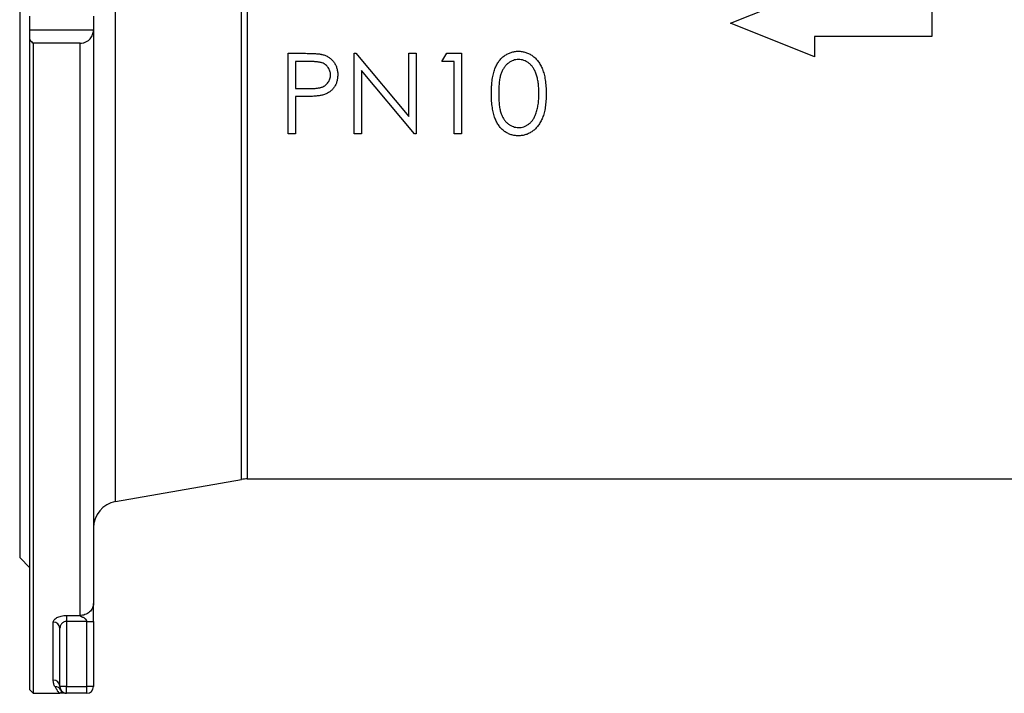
# Model space of a CAD drawing. Header units: millimetres. Extents: x -2916 to -129, y -697 to 1150.
# Tile 1 of 20: x -2916 to -2622, y -53 to 148. Entities that reach past the tile are written whole.
import ezdxf

# ---------------------------------------------------------------- set-up
doc = ezdxf.new("R2010")
doc.units = ezdxf.units.MM

msp = doc.modelspace()

# ---------------------------------------------------------------- linework, layer by layer
at = {"color": 0, "linetype": 'Continuous', "lineweight": 25}
for p, q in [((-2915.78, 306.45), (-2915.78, -12.55)), ((-2887.16, 146.95), (-2887.16, 289.72)), ((-2849.64, 10.8), (-2849.64, 281.07)), ((-2847.9, 279.56), (-2847.9, 10.95)), ((-2703.78, 146.95), (-2678.78, 156.95)), ((-2643.78, 150.95), (-2643.78, 142.95)), ((-2912.78, 144.83), (-2912.78, 149.07)), ((-2893.78, 149.03), (-2893.78, 144.87)), ((-2887.16, 4.18), (-2887.16, 146.95)), ((-2678.78, 136.95), (-2703.78, 146.95)), ((-2893.78, 144.83), (-2912.78, 144.83)), ((-2912.78, 141.93), (-2912.78, 144.83)), ((-2893.78, 144.87), (-2893.78, -26.28)), ((-2912.78, -52.05), (-2912.78, 141.93)), ((-2897.78, 140.95), (-2911.78, 140.95)), ((-2911.78, 140.95), (-2911.78, -53.05)), ((-2897.78, -29.81), (-2897.78, 140.95)), ((-2643.78, 142.95), (-2678.78, 142.95)), ((-2678.78, 142.95), (-2678.78, 136.95)), ((-2835.7, 137.95), (-2830.99, 137.95)), ((-2835.7, 113.95), (-2835.7, 137.95)), ((-2833.54, 135.49), (-2833.54, 127.49)), ((-2829.16, 135.49), (-2833.54, 135.49)), ((-2816.01, 113.95), (-2816.01, 137.95)), ((-2816.01, 137.95), (-2815.55, 137.95)), ((-2815.55, 137.95), (-2799.7, 119.06)), ((-2799.7, 119.06), (-2799.7, 137.95)), ((-2799.7, 137.95), (-2797.54, 137.95)), ((-2797.54, 137.95), (-2797.54, 113.95)), ((-2789.85, 135.49), (-2788.44, 137.95)), ((-2786.16, 135.49), (-2789.85, 135.49)), ((-2788.44, 137.95), (-2784.01, 137.95)), ((-2786.16, 113.95), (-2786.16, 135.49)), ((-2784.01, 137.95), (-2784.01, 113.95)), ((-2798.04, 113.95), (-2813.85, 132.8)), ((-2813.85, 132.8), (-2813.85, 113.95)), ((-2833.54, 127.49), (-2829.34, 127.44)), ((-2831.83, 125.03), (-2833.54, 125.03)), ((-2833.54, 125.03), (-2833.54, 113.95)), ((-2833.54, 113.95), (-2835.7, 113.95)), ((-2813.85, 113.95), (-2816.01, 113.95)), ((-2797.54, 113.95), (-2798.04, 113.95)), ((-2784.01, 113.95), (-2786.16, 113.95)), ((-2887.16, 4.18), (-2849.64, 10.8)), ((-2847.9, 10.95), (-2574.43, 10.95)), ((-2915.78, -12.55), (-2912.78, -15.55)), ((-2905.78, -49.09), (-2905.78, -31.85)), ((-2901.78, -29.81), (-2897.78, -29.81)), ((-2901.78, -29.81), (-2901.78, -31.58)), ((-2895.78, -31.58), (-2901.78, -31.58)), ((-2901.78, -31.58), (-2901.78, -51.05)), ((-2895.78, -51.05), (-2895.78, -31.58)), ((-2893.78, -31.58), (-2893.78, -51.05)), ((-2903.78, -51.05), (-2903.78, -33.64)), ((-2912.78, -52.05), (-2911.78, -53.05)), ((-2901.78, -51.05), (-2903.78, -51.05)), ((-2903.5, -52.06), (-2903.46, -52.16)), ((-2901.78, -51.05), (-2895.78, -51.05)), ((-2901.78, -53.05), (-2901.78, -51.05)), ((-2893.78, -51.05), (-2895.78, -51.05)), ((-2895.78, -53.05), (-2895.78, -51.05)), ((-2911.78, -53.05), (-2903.78, -53.05)), ((-2895.78, -53.05), (-2901.78, -53.05))]:
    msp.add_line(p, q, dxfattribs=at)
for centre, radius, start, end in [((-2847.9, 0.95), 10, 90, 100), ((-2885.78, -3.7), 8, 100, 180), ((-2905.68, -33.75), 1.9, 3.3819, 93.0232), ((-2905.76, -51.07), 1.98, 0.5787, 90.5672), ((-2905.2, -53.06), 1.97, 30.476, 90.8394), ((-2901.78, -51.05), 2, 180, 270), ((-2901.79, -51.05), 2, 213.5344, 269.31), ((-2895.78, -51.05), 2, 270, 0)]:
    msp.add_arc(centre, radius, start, end, dxfattribs=at)
for points, knots in [([(-2806.86, 271.82), (-2806.69, 271.74), (-2804.54, 270.69), (-2800.12, 268.54), (-2793.55, 265.34), (-2786.56, 261.94), (-2779.43, 258.46), (-2771.96, 254.81), (-2764.2, 251), (-2755.93, 246.91), (-2747.43, 242.65), (-2736.9, 237.32), (-2724.34, 230.84), (-2709.79, 223.08), (-2697.18, 216.1), (-2686.63, 210.03), (-2678.17, 205.03), (-2669.6, 199.76), (-2662.07, 195), (-2655.68, 190.87), (-2650.71, 187.62), (-2646.04, 184.5), (-2641.36, 181.31), (-2636.63, 178), (-2631.82, 174.53), (-2627.21, 171.09), (-2622.27, 167.27), (-2617.02, 163.02), (-2611.52, 158.31), (-2606.3, 153.57), (-2601.37, 148.79), (-2596.71, 143.97), (-2592.34, 139.12), (-2586.86, 132.57), (-2580.58, 124.14), (-2574.74, 114.78), (-2570.32, 106.49), (-2566.98, 99.31), (-2564.06, 92.05), (-2561.55, 84.72), (-2559.43, 77.37), (-2557.45, 69), (-2555.75, 59.7), (-2555.05, 53.26), (-2554.7, 50.02)], [0, 0, 0, 0, 0.001846, 0.024655, 0.048266, 0.072705, 0.097992, 0.121592, 0.148263, 0.175396, 0.203006, 0.231111, 0.277145, 0.323206, 0.369568, 0.396931, 0.423543, 0.450252, 0.47914, 0.496081, 0.51213, 0.527291, 0.541566, 0.557993, 0.573922, 0.589358, 0.604309, 0.624196, 0.643538, 0.662358, 0.680683, 0.698542, 0.715967, 0.732991, 0.767092, 0.800421, 0.822394, 0.844291, 0.866226, 0.888498, 0.910965, 0.933736, 0.966657, 1, 1, 1, 1]), ([(-2574.43, 54.17), (-2574.44, 55.39), (-2574.45, 57.75), (-2574.55, 61.35), (-2574.72, 64.83), (-2574.97, 68.19), (-2575.38, 72.51), (-2576.11, 77.83), (-2577.34, 84.16), (-2578.96, 90.47), (-2581.03, 96.8), (-2583.58, 103.15), (-2586.32, 108.85), (-2589.13, 113.95), (-2591.92, 118.49), (-2594.98, 123.04), (-2598.6, 127.96), (-2602.86, 133.25), (-2607.62, 138.66), (-2612.61, 143.91), (-2617.82, 149.04), (-2623.45, 154.27), (-2630.47, 160.42), (-2638.93, 167.38), (-2646.13, 172.9), (-2650.84, 176.36), (-2652.88, 177.83), (-2654.94, 179.29), (-2657.01, 180.75), (-2659.11, 182.2), (-2661.23, 183.65), (-2663.37, 185.08), (-2665.72, 186.64), (-2668.5, 188.45), (-2671.93, 190.63), (-2676.01, 193.19), (-2680.62, 196.04), (-2685.22, 198.84), (-2690.34, 201.93), (-2695.89, 205.23), (-2702.42, 209.05), (-2710.24, 213.55), (-2719.08, 218.57), (-2726.39, 222.65), (-2731.07, 225.24), (-2733.36, 226.5), (-2735.6, 227.73), (-2737.8, 228.93), (-2739.94, 230.1), (-2743.3, 231.92), (-2747.82, 234.36), (-2753.46, 237.37), (-2758.89, 240.25), (-2764.12, 242.99), (-2769.14, 245.61), (-2773.96, 248.1), (-2778.99, 250.66), (-2786.23, 254.34), (-2795.35, 258.88), (-2804.91, 263.54), (-2810.48, 266.17), (-2812.82, 267.27)], [0, 0, 0, 0, 0.013669, 0.026638, 0.03891, 0.050487, 0.061376, 0.082622, 0.102936, 0.122379, 0.142535, 0.162533, 0.182466, 0.197169, 0.212209, 0.227619, 0.24343, 0.263399, 0.284266, 0.303457, 0.323697, 0.345007, 0.367404, 0.401374, 0.436337, 0.443325, 0.450353, 0.45742, 0.464528, 0.471676, 0.478866, 0.486095, 0.493367, 0.502655, 0.514087, 0.527663, 0.543384, 0.560074, 0.573371, 0.594293, 0.615247, 0.638184, 0.671932, 0.703336, 0.711174, 0.718851, 0.726368, 0.733724, 0.740919, 0.747954, 0.767657, 0.786776, 0.805312, 0.823265, 0.840637, 0.85743, 0.873646, 0.893527, 0.934486, 0.972522, 1, 1, 1, 1]), ([(-2897.78, 140.95), (-2897.46, 140.95), (-2897.15, 140.99), (-2896.7, 141.09), (-2896.56, 141.13), (-2896.28, 141.23), (-2896.14, 141.29), (-2895.88, 141.41), (-2895.76, 141.48), (-2895.52, 141.62), (-2895.41, 141.7), (-2895.09, 141.94), (-2894.91, 142.12), (-2894.41, 142.69), (-2894.18, 143.09), (-2893.86, 143.95), (-2893.78, 144.39), (-2893.78, 144.83)], [0, 0, 0, 0, 0.125, 0.125, 0.1875, 0.1875, 0.25, 0.25, 0.3125, 0.3125, 0.375, 0.375, 0.5, 0.5, 0.75, 0.75, 1, 1, 1, 1]), ([(-2775.08, 125.94), (-2775.08, 126.33), (-2775.08, 127.07), (-2775.03, 128.16), (-2774.95, 129.18), (-2774.84, 130.14), (-2774.7, 131.03), (-2774.52, 131.84), (-2774.32, 132.6), (-2774.08, 133.28), (-2773.81, 133.92), (-2773.52, 134.51), (-2773.2, 135.06), (-2772.85, 135.58), (-2772.48, 136.05), (-2772.09, 136.48), (-2771.66, 136.88), (-2771.21, 137.23), (-2770.74, 137.54), (-2770.25, 137.82), (-2769.75, 138.05), (-2769.24, 138.24), (-2768.71, 138.39), (-2768.17, 138.49), (-2767.62, 138.56), (-2767.25, 138.56), (-2767.06, 138.57)], [0, 0, 0, 0, 0.068595, 0.133246, 0.194313, 0.251279, 0.304513, 0.354235, 0.400481, 0.443411, 0.484015, 0.523252, 0.561042, 0.5979, 0.633518, 0.668314, 0.702496, 0.736685, 0.770293, 0.803437, 0.835913, 0.86846, 0.900847, 0.933467, 0.966258, 1, 1, 1, 1]), ([(-2767.06, 138.57), (-2766.87, 138.56), (-2766.49, 138.56), (-2765.93, 138.49), (-2765.38, 138.39), (-2764.85, 138.24), (-2764.32, 138.05), (-2763.82, 137.82), (-2763.32, 137.54), (-2762.85, 137.22), (-2762.39, 136.87), (-2761.95, 136.47), (-2761.54, 136.02), (-2761.15, 135.54), (-2760.8, 135.01), (-2760.46, 134.44), (-2760.15, 133.82), (-2759.86, 133.17), (-2759.61, 132.46), (-2759.38, 131.7), (-2759.19, 130.88), (-2759.04, 130.01), (-2758.92, 129.07), (-2758.83, 128.08), (-2758.79, 127.03), (-2758.78, 126.31), (-2758.78, 125.94)], [0, 0, 0, 0, 0.033788, 0.067194, 0.099862, 0.132567, 0.165151, 0.197913, 0.231319, 0.265083, 0.299255, 0.334399, 0.369943, 0.406284, 0.444064, 0.482998, 0.523354, 0.565537, 0.609613, 0.656391, 0.705885, 0.758325, 0.813832, 0.872795, 0.934722, 1, 1, 1, 1]), ([(-2830.99, 137.95), (-2830.67, 137.95), (-2830.05, 137.95), (-2829.16, 137.93), (-2828.35, 137.9), (-2827.63, 137.86), (-2826.98, 137.82), (-2826.42, 137.76), (-2825.94, 137.69), (-2825.66, 137.62), (-2825.53, 137.59)], [0, 0, 0, 0, 0.176956, 0.339055, 0.486318, 0.618781, 0.735619, 0.838742, 0.926457, 1, 1, 1, 1]), ([(-2823.08, 131.5), (-2823.09, 131.7), (-2823.11, 132.08), (-2823.24, 132.64), (-2823.45, 133.18), (-2823.75, 133.68), (-2824.11, 134.13), (-2824.53, 134.53), (-2825.01, 134.85), (-2825.45, 135.05), (-2825.85, 135.17), (-2826.19, 135.26), (-2826.58, 135.33), (-2827.01, 135.39), (-2827.48, 135.44), (-2828, 135.47), (-2828.56, 135.49), (-2828.95, 135.49), (-2829.16, 135.49)], [0, 0, 0, 0, 0.070044, 0.139238, 0.208197, 0.279173, 0.349987, 0.418354, 0.48761, 0.557411, 0.59533, 0.637964, 0.685913, 0.738185, 0.796103, 0.858517, 0.926658, 1, 1, 1, 1]), ([(-2825.53, 137.59), (-2825.36, 137.55), (-2825.03, 137.46), (-2824.56, 137.28), (-2824.11, 137.06), (-2823.68, 136.82), (-2823.28, 136.54), (-2822.9, 136.23), (-2822.54, 135.88), (-2822.21, 135.5), (-2821.91, 135.09), (-2821.65, 134.66), (-2821.43, 134.19), (-2821.24, 133.71), (-2821.11, 133.19), (-2821, 132.66), (-2820.94, 132.09), (-2820.93, 131.71), (-2820.93, 131.51)], [0, 0, 0, 0, 0.062481, 0.12349, 0.183411, 0.243153, 0.302127, 0.36171, 0.421842, 0.482932, 0.544552, 0.605681, 0.66768, 0.729984, 0.794551, 0.860346, 0.928907, 1, 1, 1, 1]), ([(-2766.99, 136.11), (-2767.25, 136.09), (-2767.78, 136.06), (-2768.57, 135.87), (-2769.32, 135.52), (-2769.92, 135.15), (-2770.38, 134.79), (-2770.7, 134.48), (-2771, 134.14), (-2771.28, 133.76), (-2771.54, 133.36), (-2771.78, 132.93), (-2772, 132.47), (-2772.2, 131.97), (-2772.37, 131.42), (-2772.52, 130.82), (-2772.65, 130.16), (-2772.75, 129.43), (-2772.83, 128.65), (-2772.88, 127.8), (-2772.93, 126.9), (-2772.93, 126.27), (-2772.93, 125.95)], [0, 0, 0, 0, 0.0603866, 0.1208832, 0.1827546, 0.247811, 0.2812991, 0.3150876, 0.3497024, 0.3848566, 0.4209662, 0.4585112, 0.4971747, 0.537602, 0.580503, 0.6274675, 0.6783882, 0.7339832, 0.7937467, 0.8577137, 0.9266979, 1, 1, 1, 1]), ([(-2760.93, 125.95), (-2760.93, 126.24), (-2760.94, 126.8), (-2760.97, 127.63), (-2761.04, 128.42), (-2761.12, 129.16), (-2761.24, 129.87), (-2761.37, 130.54), (-2761.54, 131.16), (-2761.73, 131.75), (-2761.94, 132.3), (-2762.17, 132.8), (-2762.42, 133.27), (-2762.69, 133.71), (-2762.98, 134.11), (-2763.29, 134.46), (-2763.62, 134.78), (-2764.08, 135.15), (-2764.68, 135.52), (-2765.42, 135.87), (-2766.2, 136.06), (-2766.72, 136.09), (-2766.99, 136.11)], [0, 0, 0, 0, 0.065681, 0.128486, 0.188175, 0.245106, 0.299448, 0.350823, 0.399942, 0.446672, 0.491255, 0.533376, 0.573853, 0.612526, 0.649597, 0.685532, 0.720106, 0.753838, 0.818925, 0.880493, 0.940311, 1, 1, 1, 1]), ([(-2829.34, 127.44), (-2829.14, 127.44), (-2828.74, 127.44), (-2828.17, 127.46), (-2827.64, 127.5), (-2827.15, 127.54), (-2826.71, 127.61), (-2826.3, 127.67), (-2825.94, 127.77), (-2825.53, 127.9), (-2825.06, 128.12), (-2824.55, 128.43), (-2824.12, 128.84), (-2823.75, 129.29), (-2823.45, 129.8), (-2823.24, 130.34), (-2823.11, 130.92), (-2823.09, 131.31), (-2823.08, 131.5)], [0, 0, 0, 0, 0.072538, 0.140034, 0.202496, 0.260575, 0.313228, 0.361583, 0.404878, 0.444127, 0.5164, 0.586507, 0.655085, 0.724384, 0.793974, 0.861638, 0.930111, 1, 1, 1, 1]), ([(-2820.93, 131.51), (-2820.93, 131.32), (-2820.94, 130.93), (-2821.01, 130.37), (-2821.1, 129.83), (-2821.24, 129.31), (-2821.42, 128.83), (-2821.64, 128.37), (-2821.9, 127.93), (-2822.2, 127.53), (-2822.53, 127.15), (-2822.9, 126.81), (-2823.29, 126.49), (-2823.72, 126.21), (-2824.18, 125.97), (-2824.66, 125.75), (-2825.18, 125.57), (-2825.54, 125.47), (-2825.72, 125.42)], [0, 0, 0, 0, 0.070119, 0.137192, 0.202016, 0.264631, 0.326117, 0.38601, 0.445812, 0.505298, 0.564633, 0.624283, 0.683902, 0.743953, 0.805388, 0.868388, 0.933084, 1, 1, 1, 1]), ([(-2825.72, 125.42), (-2825.87, 125.39), (-2826.2, 125.32), (-2826.74, 125.24), (-2827.37, 125.18), (-2828.09, 125.13), (-2828.9, 125.08), (-2829.8, 125.05), (-2830.78, 125.03), (-2831.47, 125.03), (-2831.83, 125.03)], [0, 0, 0, 0, 0.075173, 0.164746, 0.268017, 0.385912, 0.517789, 0.663691, 0.824413, 1, 1, 1, 1]), ([(-2767.06, 113.34), (-2767.25, 113.34), (-2767.62, 113.35), (-2768.17, 113.41), (-2768.71, 113.52), (-2769.23, 113.66), (-2769.75, 113.84), (-2770.24, 114.08), (-2770.72, 114.35), (-2771.19, 114.65), (-2771.64, 115.01), (-2772.06, 115.39), (-2772.46, 115.83), (-2772.83, 116.31), (-2773.18, 116.82), (-2773.5, 117.37), (-2773.79, 117.97), (-2774.07, 118.61), (-2774.31, 119.3), (-2774.52, 120.06), (-2774.69, 120.88), (-2774.83, 121.77), (-2774.95, 122.72), (-2775.03, 123.74), (-2775.08, 124.82), (-2775.08, 125.56), (-2775.08, 125.94)], [0, 0, 0, 0, 0.033787, 0.066622, 0.099285, 0.131361, 0.163585, 0.196104, 0.228902, 0.262158, 0.295991, 0.330218, 0.36506, 0.400951, 0.43762, 0.475708, 0.515381, 0.556414, 0.599765, 0.646424, 0.696431, 0.749782, 0.806573, 0.867436, 0.931887, 1, 1, 1, 1]), ([(-2772.93, 125.95), (-2772.93, 125.63), (-2772.93, 125.01), (-2772.89, 124.1), (-2772.83, 123.26), (-2772.76, 122.48), (-2772.65, 121.76), (-2772.53, 121.09), (-2772.38, 120.49), (-2772.2, 119.95), (-2772, 119.45), (-2771.79, 118.98), (-2771.55, 118.55), (-2771.29, 118.15), (-2771.01, 117.78), (-2770.71, 117.43), (-2770.38, 117.13), (-2769.92, 116.76), (-2769.32, 116.38), (-2768.56, 116.05), (-2767.78, 115.84), (-2767.25, 115.81), (-2766.99, 115.8)], [0, 0, 0, 0, 0.072951, 0.141584, 0.205926, 0.265301, 0.320597, 0.371817, 0.41879, 0.461699, 0.502134, 0.540804, 0.578181, 0.614297, 0.649678, 0.684299, 0.718359, 0.752081, 0.817652, 0.879722, 0.939966, 1, 1, 1, 1]), ([(-2758.78, 125.94), (-2758.78, 125.58), (-2758.79, 124.86), (-2758.83, 123.81), (-2758.92, 122.83), (-2759.03, 121.9), (-2759.19, 121.02), (-2759.38, 120.21), (-2759.59, 119.45), (-2759.85, 118.75), (-2760.13, 118.1), (-2760.44, 117.49), (-2760.77, 116.92), (-2761.13, 116.39), (-2761.52, 115.9), (-2761.93, 115.46), (-2762.37, 115.05), (-2762.83, 114.69), (-2763.31, 114.38), (-2763.81, 114.09), (-2764.32, 113.87), (-2764.84, 113.67), (-2765.38, 113.52), (-2765.93, 113.42), (-2766.49, 113.34), (-2766.87, 113.34), (-2767.06, 113.34)], [0, 0, 0, 0, 0.065063, 0.126773, 0.185516, 0.240765, 0.29298, 0.34225, 0.388919, 0.432776, 0.474628, 0.514775, 0.553606, 0.591426, 0.628028, 0.663804, 0.698984, 0.733591, 0.767628, 0.801208, 0.834264, 0.866981, 0.89972, 0.932702, 0.966176, 1, 1, 1, 1]), ([(-2761.84, 119.92), (-2761.77, 120.13), (-2761.62, 120.57), (-2761.43, 121.24), (-2761.28, 121.95), (-2761.15, 122.69), (-2761.05, 123.46), (-2760.98, 124.26), (-2760.94, 125.1), (-2760.93, 125.66), (-2760.93, 125.95)], [0, 0, 0, 0, 0.110588, 0.224542, 0.342503, 0.464324, 0.590756, 0.722227, 0.858843, 1, 1, 1, 1]), ([(-2766.99, 115.8), (-2766.72, 115.81), (-2766.19, 115.83), (-2765.41, 116.04), (-2764.66, 116.36), (-2764.07, 116.74), (-2763.62, 117.1), (-2763.3, 117.4), (-2763.01, 117.74), (-2762.72, 118.11), (-2762.47, 118.52), (-2762.23, 118.95), (-2762.02, 119.42), (-2761.9, 119.75), (-2761.84, 119.92)], [0, 0, 0, 0, 0.112813, 0.225394, 0.339595, 0.459675, 0.521735, 0.583926, 0.648174, 0.713881, 0.781004, 0.851451, 0.924051, 1, 1, 1, 1]), ([(-2893.78, -26.28), (-2893.78, -26.69), (-2893.86, -27.14), (-2894.25, -28.01), (-2894.56, -28.43), (-2895.34, -29.12), (-2895.81, -29.39), (-2896.8, -29.74), (-2897.3, -29.81), (-2897.78, -29.81)], [0, 0, 0, 0, 0.25, 0.25, 0.5, 0.5, 0.75, 0.75, 1, 1, 1, 1]), ([(-2893.78, -31.58), (-2893.78, -30.53), (-2893.78, -29.63), (-2893.78, -28.33), (-2893.78, -27.9), (-2893.78, -27.07), (-2893.78, -26.64), (-2893.78, -26.28)], [0, 0, 0, 0, 0.5, 0.5, 0.75, 0.75, 1, 1, 1, 1]), ([(-2905.78, -31.85), (-2905.78, -31.73), (-2905.75, -31.6), (-2905.66, -31.36), (-2905.59, -31.24), (-2905.4, -31), (-2905.29, -30.88), (-2905.02, -30.66), (-2904.86, -30.56), (-2904.5, -30.36), (-2904.3, -30.27), (-2903.86, -30.11), (-2903.63, -30.04), (-2903.13, -29.93), (-2902.87, -29.89), (-2902.33, -29.83), (-2902.05, -29.81), (-2901.78, -29.81)], [0, 0, 0, 0, 0.125, 0.125, 0.25, 0.25, 0.375, 0.375, 0.5, 0.5, 0.625, 0.625, 0.75, 0.75, 0.875, 0.875, 1, 1, 1, 1]), ([(-2901.78, -31.58), (-2901.94, -31.58), (-2902.1, -31.6), (-2902.4, -31.68), (-2902.54, -31.74), (-2902.8, -31.87), (-2902.92, -31.95), (-2903.13, -32.13), (-2903.22, -32.22), (-2903.38, -32.42), (-2903.45, -32.53), (-2903.57, -32.74), (-2903.62, -32.85), (-2903.74, -33.19), (-2903.78, -33.41), (-2903.78, -33.64)], [0, 0, 0, 0, 0.125, 0.125, 0.25, 0.25, 0.375, 0.375, 0.5, 0.5, 0.625, 0.625, 0.75, 0.75, 1, 1, 1, 1]), ([(-2895.78, -31.58), (-2895.78, -31.55), (-2895.78, -31.49), (-2895.79, -31.4), (-2895.82, -31.31), (-2895.85, -31.22), (-2895.9, -31.14), (-2895.95, -31.06), (-2896.01, -30.98), (-2896.15, -30.84), (-2896.4, -30.65), (-2896.73, -30.47), (-2897.02, -30.34), (-2897.22, -30.25), (-2897.36, -30.19), (-2897.49, -30.13), (-2897.6, -30.06), (-2897.7, -29.98), (-2897.76, -29.89), (-2897.77, -29.84), (-2897.78, -29.81)], [0, 0, 0, 0, 0.0295889, 0.0590649, 0.0887703, 0.1190402, 0.1501909, 0.1825133, 0.2162679, 0.2516835, 0.3753429, 0.5270624, 0.6242798, 0.699771, 0.753551, 0.7856674, 0.8454346, 0.8991842, 0.9496244, 1, 1, 1, 1]), ([(-2895.78, -31.58), (-2895.54, -31.58), (-2895.29, -31.58), (-2894.79, -31.58), (-2894.56, -31.58), (-2894.17, -31.58), (-2894.01, -31.58), (-2893.82, -31.58), (-2893.78, -31.58), (-2893.78, -31.58)], [0, 0, 0, 0, 0.25, 0.25, 0.5, 0.5, 0.75, 0.75, 1, 1, 1, 1]), ([(-2905.23, -51.09), (-2905.39, -50.81), (-2905.53, -50.51), (-2905.72, -49.84), (-2905.78, -49.48), (-2905.78, -49.09)], [0, 0, 0, 0, 0.5, 0.5, 1, 1, 1, 1]), ([(-2905.23, -51.09), (-2905.04, -51.41), (-2904.88, -51.7), (-2904.61, -52.19), (-2904.49, -52.39), (-2904.16, -52.88), (-2903.97, -53.05), (-2903.78, -53.05)], [0, 0, 0, 0, 0.25, 0.25, 0.5, 0.5, 1, 1, 1, 1]), ([(-2903.46, -52.16), (-2903.44, -52.21), (-2903.29, -52.54), (-2903.43, -52.91), (-2903.65, -53.04), (-2903.76, -53.05), (-2903.77, -53.05), (-2903.78, -53.05)], [0, 0, 0, 0, 0.092315, 0.555323, 0.959485, 0.996616, 1, 1, 1, 1]), ([(-2902.17, -53.05), (-2902.23, -53.05), (-2902.6, -53.05), (-2903.26, -53.05), (-2903.77, -53.05), (-2903.78, -53.05)], [0, 0, 0, 0, 0.159923, 0.995153, 1, 1, 1, 1])]:
    msp.add_open_spline(points, degree=3, knots=knots, dxfattribs=at)
for points in [[(-2893.78, 144.87), (-2893.78, 144.86), (-2893.78, 144.84), (-2893.78, 144.83)], [(-2912.78, 141.93), (-2912.44, 141.6), (-2912.11, 141.28), (-2911.78, 140.95)]]:
    msp.add_open_spline(points, degree=3, dxfattribs=at)

doc.saveas('drawing.dxf')
